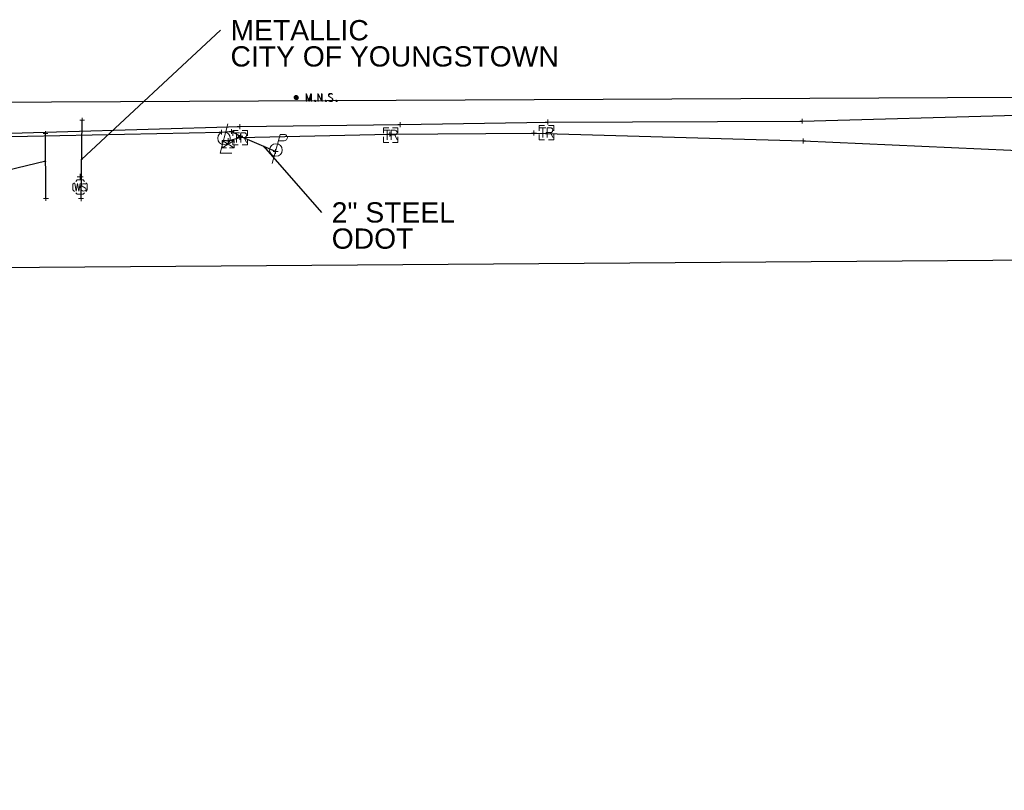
# Model space of a CAD drawing. Header units: feet. Extents: x 2474969 to 2485206, y 498780 to 500682.
# Tile 34 of 69: x 2478913 to 2479115, y 499918 to 500077. Entities that reach past the tile are written whole.
import ezdxf

# ---------------------------------------------------------------- set-up
doc = ezdxf.new("R2010")
doc.units = ezdxf.units.FT
doc.header["$MEASUREMENT"] = 0
for name, pattern in [('DGN Style 3', [25.340844, 18.100603, -7.240241]), ('interconnectex', [0]), ('OhDOT_USTN3', [0.22, 0.165, -0.055])]:
    doc.linetypes.add(name, pattern=pattern)
for name, color, linetype in [('LT_X_Poles', 2, 'Continuous'), ('SG_X_Controllers', 7, 'OhDOT_USTN3'), ('SG_X_Interconnect_Cable', 7, 'interconnectex'), ('SG_X_PullBox', 7, 'Continuous'), ('SV_P_Control_Cells_Set', 7, 'Continuous'), ('TX_X_10', 7, 'Continuous'), ('UT_X_Electric', 1, 'elecex'), ('UT_X_Electric_Cells', 1, 'Continuous'), ('UT_X_FO', 30, 'foex'), ('UT_X_Gas', 190, 'gasex'), ('UT_X_Water', 133, 'waterex'), ('UT_X_Water_Cells', 133, 'Continuous')]:
    doc.layers.add(name, color=color, linetype=linetype)
for name, color, linetype, lineweight in [('SG_X_Controllers (Construction)', 7, 'DGN Style 3', 0), ('SG_X_PullBox (Construction)', 7, 'Continuous', 0), ('UT_X_Water_Cells (Construction)', 62, 'Continuous', 0)]:
    doc.layers.add(name, color=color, linetype=linetype, lineweight=lineweight)
doc.layers.add('SV_X_Shot_Marker (Construction)', color=2, linetype='Continuous', lineweight=0, transparency=0.5)
doc.styles.get("Standard").update_dxf_attribs({"font": 'arial.ttf'})
doc.styles.add('Standard-Linetype-Ex', font='font30.shx')
doc.styles.add('Style-Arial', font='arial.ttf')
doc.linetypes.add('elecex', pattern='A,0.2,-0.1,0.2,-0.1,0.2,-0.1,0.2,-0.1,["E",Standard-Linetype-Ex,S=0.14,R=0,X=0,Y=-0.05],-0.2', length=1.4)
doc.linetypes.add('foex', pattern='A,0.2,-0.1,0.2,-0.1,0.2,-0.1,0.2,-0.1,["FO",Standard-Linetype-Ex,S=0.14,R=0,X=0,Y=-0.05],-0.3', length=1.5)
doc.linetypes.add('gasex', pattern='A,0.2,-0.1,0.2,-0.1,0.2,-0.1,0.2,-0.1,["G",Standard-Linetype-Ex,S=0.14,R=0,X=0,Y=-0.05],-0.25', length=1.45)
doc.linetypes.add('waterex', pattern='A,0.2,-0.1,0.2,-0.1,0.2,-0.1,0.2,-0.1,["W",Standard-Linetype-Ex,S=0.14,R=0,X=0,Y=-0.05],-0.2', length=1.4)
doc.dimstyles.get("Standard").update_dxf_attribs({"dimtxt": 0.18, "dimasz": 0.18, "dimexe": 0.18, "dimexo": 0.0625, "dimgap": 0.09, "dimtad": 0, "dimtih": 1, "dimtoh": 1, "dimdec": 4, "dimzin": 0, "dimdsep": 46, "dimtxsty": 'Standard', "dimcen": 0.09, "dimadec": 0, "dimazin": 0, "dimtfac": 1, "dimtdec": 4, "dimtofl": 0, "dimtmove": 0, "dimatfit": 3, "dimfxl": 1, "dimtolj": 1, "dimtzin": 0, "dimarcsym": 0})

# ---------------------------------------------------------------- blocks, each defined once
blk = doc.blocks.new('SVPT_695')
at = {"layer": 'SV_X_Shot_Marker (Construction)', "transparency": 33554495}
for p, q in [((-0.025, 0), (0.025, 0)), ((0, 0.025), (0, -0.025))]:
    blk.add_line(p, q, dxfattribs=at)
blk.add_point((0, 0), dxfattribs=at)
blk = doc.blocks.new('SVPT_696')
at = {"layer": 'SV_X_Shot_Marker (Construction)', "transparency": 33554495}
for p, q in [((-0.025, 0), (0.025, 0)), ((0, 0.025), (0, -0.025))]:
    blk.add_line(p, q, dxfattribs=at)
blk.add_point((0, 0), dxfattribs=at)
blk = doc.blocks.new('SVPT_697')
at = {"layer": 'SV_X_Shot_Marker (Construction)', "transparency": 33554495}
for p, q in [((-0.025, 0), (0.025, 0)), ((0, 0.025), (0, -0.025))]:
    blk.add_line(p, q, dxfattribs=at)
blk.add_point((0, 0), dxfattribs=at)
blk = doc.blocks.new('SIGPB_29')
at = {"layer": 'SG_X_PullBox', "color": 7, "linetype": 'Continuous', "lineweight": 0, "flags": 128}
for points in [[(-0.02, 0.075), (-0.075, 0.075), (-0.075, 0.02)], [(-0.068, 0.05), (-0.006, 0.05)], [(-0.036, 0.05), (-0.036, -0.05)], [(0.006, -0.05), (0.006, 0.05), (0.043, 0.05), (0.047, 0.049), (0.053, 0.048), (0.055, 0.046), (0.058, 0.044), (0.061, 0.041), (0.063, 0.037), (0.065, 0.03), (0.065, 0.021), (0.064, 0.018), (0.062, 0.013), (0.059, 0.007), (0.056, 0.005), (0.054, 0.004), (0.052, 0.003), (0.05, 0.002), (0.043, 0.001), (0.006, 0.001)], [(0.075, 0.02), (0.075, 0.075), (0.02, 0.075)], [(0.043, 0.001), (0.065, -0.05)], [(-0.075, -0.02), (-0.075, -0.075), (-0.02, -0.075)], [(0.02, -0.075), (0.075, -0.075), (0.075, -0.02)]]:
    blk.add_lwpolyline(points, dxfattribs=at)
at = {"layer": 'SG_X_PullBox (Construction)', "color": 7, "linetype": 'Continuous', "lineweight": 30}
blk.add_point((0, 0), dxfattribs=at)
blk = doc.blocks.new('SVPT_698')
at = {"layer": 'SV_X_Shot_Marker (Construction)', "transparency": 33554495}
for p, q in [((-0.025, 0), (0.025, 0)), ((0, 0.025), (0, -0.025))]:
    blk.add_line(p, q, dxfattribs=at)
blk.add_point((0, 0), dxfattribs=at)
blk = doc.blocks.new('SVPT_699')
at = {"layer": 'SV_X_Shot_Marker (Construction)', "transparency": 33554495}
for p, q in [((-0.025, 0), (0.025, 0)), ((0, 0.025), (0, -0.025))]:
    blk.add_line(p, q, dxfattribs=at)
blk.add_point((0, 0), dxfattribs=at)
blk = doc.blocks.new('SVPT_700')
at = {"layer": 'SV_X_Shot_Marker (Construction)', "transparency": 33554495}
for p, q in [((0, 0.025), (0, -0.025)), ((-0.025, 0), (0.025, 0))]:
    blk.add_line(p, q, dxfattribs=at)
blk.add_point((0, 0), dxfattribs=at)
blk = doc.blocks.new('SIGPB_30')
at = {"layer": 'SG_X_PullBox', "color": 7, "linetype": 'Continuous', "lineweight": 0, "flags": 128}
for points in [[(-0.02, 0.075), (-0.075, 0.075), (-0.075, 0.02)], [(-0.068, 0.05), (-0.006, 0.05)], [(-0.036, 0.05), (-0.036, -0.05)], [(0.006, -0.05), (0.006, 0.05), (0.043, 0.05), (0.047, 0.049), (0.053, 0.048), (0.055, 0.046), (0.058, 0.044), (0.061, 0.041), (0.063, 0.037), (0.065, 0.03), (0.065, 0.021), (0.064, 0.018), (0.062, 0.013), (0.059, 0.007), (0.056, 0.005), (0.054, 0.004), (0.052, 0.003), (0.05, 0.002), (0.043, 0.001), (0.006, 0.001)], [(0.075, 0.02), (0.075, 0.075), (0.02, 0.075)], [(0.043, 0.001), (0.065, -0.05)], [(-0.075, -0.02), (-0.075, -0.075), (-0.02, -0.075)], [(0.02, -0.075), (0.075, -0.075), (0.075, -0.02)]]:
    blk.add_lwpolyline(points, dxfattribs=at)
at = {"layer": 'SG_X_PullBox (Construction)', "color": 7, "linetype": 'Continuous', "lineweight": 30}
blk.add_point((0, 0), dxfattribs=at)
blk = doc.blocks.new('SIGPB_31')
at = {"layer": 'SG_X_PullBox', "color": 7, "linetype": 'Continuous', "lineweight": 0, "flags": 128}
for points in [[(-0.02, 0.075), (-0.075, 0.075), (-0.075, 0.02)], [(-0.068, 0.05), (-0.006, 0.05)], [(-0.036, 0.05), (-0.036, -0.05)], [(0.006, -0.05), (0.006, 0.05), (0.043, 0.05), (0.047, 0.049), (0.053, 0.048), (0.055, 0.046), (0.058, 0.044), (0.061, 0.041), (0.063, 0.037), (0.065, 0.03), (0.065, 0.021), (0.064, 0.018), (0.062, 0.013), (0.059, 0.007), (0.056, 0.005), (0.054, 0.004), (0.052, 0.003), (0.05, 0.002), (0.043, 0.001), (0.006, 0.001)], [(0.075, 0.02), (0.075, 0.075), (0.02, 0.075)], [(0.043, 0.001), (0.065, -0.05)], [(-0.075, -0.02), (-0.075, -0.075), (-0.02, -0.075)], [(0.02, -0.075), (0.075, -0.075), (0.075, -0.02)]]:
    blk.add_lwpolyline(points, dxfattribs=at)
at = {"layer": 'SG_X_PullBox (Construction)', "color": 7, "linetype": 'Continuous', "lineweight": 30}
blk.add_point((0, 0), dxfattribs=at)
blk = doc.blocks.new('SVPT_701')
at = {"layer": 'SV_X_Shot_Marker (Construction)', "transparency": 33554495}
for p, q in [((-0.025, 0), (0.025, 0)), ((0, 0.025), (0, -0.025))]:
    blk.add_line(p, q, dxfattribs=at)
blk.add_point((0, 0), dxfattribs=at)
blk = doc.blocks.new('SVPT_702')
at = {"layer": 'SV_X_Shot_Marker (Construction)', "transparency": 33554495}
for p, q in [((-0.025, 0), (0.025, 0)), ((0, 0.025), (0, -0.025))]:
    blk.add_line(p, q, dxfattribs=at)
blk.add_point((0, 0), dxfattribs=at)
blk = doc.blocks.new('CPM_2')
at = {"layer": 'SG_X_Controllers', "color": 7, "linetype": 'Continuous', "lineweight": 0}
for p, q in [((-0.062, 0), (0.063, -0.075)), ((-0.062, -0.075), (0.063, 0))]:
    blk.add_line(p, q, dxfattribs=at)
at = {"layer": 'SG_X_Controllers', "color": 7, "linetype": 'Continuous', "lineweight": 0, "flags": 128}
for points in [[(-0.015, 0), (-0.062, 0), (-0.062, -0.028)], [(0.063, -0.028), (0.063, 0), (0.015, 0)], [(-0.062, -0.047), (-0.062, -0.075), (-0.015, -0.075)], [(0.015, -0.075), (0.063, -0.075), (0.063, -0.047)]]:
    blk.add_lwpolyline(points, dxfattribs=at)
at = {"layer": 'SG_X_Controllers (Construction)', "color": 7, "linetype": 'Continuous', "lineweight": 30}
blk.add_point((0, 0), dxfattribs=at)
blk = doc.blocks.new('LPOLE_9')
at = {"layer": 'LT_X_Poles', "color": 34, "linetype": 'Continuous', "lineweight": 0, "flags": 128}
blk.add_lwpolyline([(0.039, 0.148), (-0.039, -0.152), (0.079, -0.152)], dxfattribs=at)
at = {"layer": 'LT_X_Poles', "color": 34, "linetype": 'Continuous', "lineweight": 0}
blk.add_circle((0, 0), 0.065, dxfattribs=at)
blk = doc.blocks.new('PP_5')
at = {"layer": 'UT_X_Electric_Cells', "color": 1, "linetype": 'Continuous', "lineweight": 0}
for p, q in [((0.043, 0.16), (-0.037, -0.14)), ((0.043, 0.16), (0.085, 0.16)), ((0.026, 0.096), (0.085, 0.096))]:
    blk.add_line(p, q, dxfattribs=at)
blk.add_circle((0, 0), 0.065, dxfattribs=at)
at = {"layer": 'UT_X_Electric_Cells', "color": 1, "linetype": 'Continuous', "lineweight": 0, "extrusion": (0, 0, -1)}
blk.add_arc((-0.086, 0.128), 0.0319, 88.8767, 271.1233, dxfattribs=at)
blk = doc.blocks.new('SVPT_703')
at = {"layer": 'SV_X_Shot_Marker (Construction)', "transparency": 33554495}
for p, q in [((-0.025, 0), (0.025, 0)), ((0, 0.025), (0, -0.025))]:
    blk.add_line(p, q, dxfattribs=at)
blk.add_point((0, 0), dxfattribs=at)
blk = doc.blocks.new('SVPT_704')
at = {"layer": 'SV_X_Shot_Marker (Construction)', "transparency": 33554495}
for p, q in [((-0.025, 0), (0.025, 0)), ((0, 0.025), (0, -0.025))]:
    blk.add_line(p, q, dxfattribs=at)
blk.add_point((0, 0), dxfattribs=at)
blk = doc.blocks.new('SVPT_705')
at = {"layer": 'SV_X_Shot_Marker (Construction)', "transparency": 33554495}
for p, q in [((-0.025, 0), (0.025, 0)), ((0, 0.025), (0, -0.025))]:
    blk.add_line(p, q, dxfattribs=at)
blk.add_point((0, 0), dxfattribs=at)
blk = doc.blocks.new('MNAILS_1')
at = {"layer": 'SV_P_Control_Cells_Set', "linetype": 'Continuous', "lineweight": 0}
h = blk.add_hatch(color=7, dxfattribs=at)
edge = h.paths.add_edge_path()
edge.add_arc((0, 0), 0.0249, 0, 360)
at = {"layer": 'SV_P_Control_Cells_Set', "color": 7, "linetype": 'Continuous', "lineweight": 0, "flags": 128}
for points in [[(0.105, -0.04), (0.105, 0.04), (0.13, -0.04), (0.154, 0.04), (0.154, -0.04)], [(0.223, -0.04), (0.223, 0.04), (0.264, -0.04), (0.264, 0.04)], [(0.372, 0.034), (0.371, 0.036), (0.369, 0.037), (0.364, 0.039), (0.358, 0.04), (0.354, 0.04), (0.352, 0.04), (0.345, 0.038), (0.339, 0.034), (0.335, 0.029), (0.334, 0.024), (0.334, 0.02), (0.335, 0.015), (0.339, 0.011), (0.37, -0.008), (0.372, -0.01), (0.373, -0.013), (0.375, -0.017), (0.375, -0.02), (0.374, -0.024), (0.373, -0.027), (0.372, -0.03), (0.371, -0.032), (0.37, -0.034), (0.369, -0.036), (0.367, -0.038), (0.365, -0.039), (0.363, -0.039), (0.358, -0.04), (0.35, -0.04), (0.345, -0.039), (0.338, -0.034), (0.334, -0.031)], [(0.193, -0.029), (0.195, -0.029), (0.197, -0.031), (0.199, -0.033), (0.199, -0.036), (0.197, -0.039), (0.195, -0.04), (0.193, -0.04), (0.191, -0.039), (0.189, -0.036), (0.189, -0.033), (0.191, -0.031), (0.193, -0.029)], [(0.303, -0.029), (0.306, -0.029), (0.308, -0.031), (0.31, -0.033), (0.31, -0.036), (0.308, -0.039), (0.306, -0.04), (0.303, -0.04), (0.302, -0.039), (0.3, -0.036), (0.3, -0.033), (0.302, -0.031), (0.303, -0.029)], [(0.413, -0.029), (0.415, -0.029), (0.417, -0.031), (0.419, -0.033), (0.419, -0.036), (0.417, -0.039), (0.415, -0.04), (0.413, -0.04), (0.411, -0.039), (0.409, -0.036), (0.409, -0.033), (0.411, -0.031), (0.413, -0.029)]]:
    blk.add_lwpolyline(points, dxfattribs=at)
blk = doc.blocks.new('SVPT_707')
at = {"layer": 'SV_X_Shot_Marker (Construction)', "transparency": 33554495}
for p, q in [((-0.025, 0), (0.025, 0)), ((0, 0.025), (0, -0.025))]:
    blk.add_line(p, q, dxfattribs=at)
blk.add_point((0, 0), dxfattribs=at)
blk = doc.blocks.new('SVPT_708')
at = {"layer": 'SV_X_Shot_Marker (Construction)', "transparency": 33554495}
for p, q in [((-0.025, 0), (0.025, 0)), ((0, 0.025), (0, -0.025))]:
    blk.add_line(p, q, dxfattribs=at)
blk.add_point((0, 0), dxfattribs=at)
blk = doc.blocks.new('SVPT_709')
at = {"layer": 'SV_X_Shot_Marker (Construction)', "transparency": 33554495}
for p, q in [((-0.025, 0), (0.025, 0)), ((0, 0.025), (0, -0.025))]:
    blk.add_line(p, q, dxfattribs=at)
blk.add_point((0, 0), dxfattribs=at)
blk = doc.blocks.new('SVPT_711')
at = {"layer": 'SV_X_Shot_Marker (Construction)', "transparency": 33554495}
for p, q in [((-0.025, 0), (0.025, 0)), ((0, 0.025), (0, -0.025))]:
    blk.add_line(p, q, dxfattribs=at)
blk.add_point((0, 0), dxfattribs=at)
blk = doc.blocks.new('WSS_16')
at = {"layer": 'UT_X_Water_Cells', "color": 62, "linetype": 'Continuous', "lineweight": 0}
for p, q in [((0.032, 0.106), (-0.032, 0.106)), ((0, 0.074), (0, 0.138)), ((0.02, 0.008), (0.055, -0.01))]:
    blk.add_line(p, q, dxfattribs=at)
at = {"layer": 'UT_X_Water_Cells', "color": 62, "linetype": 'Continuous', "lineweight": 0, "flags": 128}
for points in [[(-0.059, 0.045), (-0.074, 0.03), (-0.074, -0.03), (-0.059, -0.045)], [(-0.055, 0.036), (-0.041, -0.041), (-0.027, 0.036), (-0.013, -0.041), (0.001, 0.036)], [(0.045, 0.059), (0.03, 0.074), (-0.03, 0.074), (-0.045, 0.059)], [(0.059, -0.045), (0.074, -0.03), (0.074, 0.03), (0.059, 0.045)], [(-0.045, -0.059), (-0.03, -0.074), (0.03, -0.074), (0.045, -0.059)]]:
    blk.add_lwpolyline(points, dxfattribs=at)
at = {"layer": 'UT_X_Water_Cells', "color": 62, "linetype": 'Continuous', "lineweight": 0, "extrusion": (0, 0, -1)}
for centre, radius, start, end in [((-0.028, 0.02), 0.0135, 303.6324, 53.7413), ((-0.039, -0.005), 0.04, 61.3463, 118.6537), ((-0.037, -0.009), 0.0316, 235.6037, 316.3305), ((-0.044, -0.022), 0.017, 132.0642, 228.5117)]:
    blk.add_arc(centre, radius, start, end, dxfattribs=at)
at = {"layer": 'UT_X_Water_Cells (Construction)', "color": 62, "linetype": 'Continuous', "lineweight": 30}
blk.add_point((0, 0), dxfattribs=at)
blk = doc.blocks.new('SVPT_712')
at = {"layer": 'SV_X_Shot_Marker (Construction)', "transparency": 33554495}
for p, q in [((-0.025, 0), (0.025, 0)), ((0, 0.025), (0, -0.025))]:
    blk.add_line(p, q, dxfattribs=at)
blk.add_point((0, 0), dxfattribs=at)
blk = doc.blocks.new('SVPT_713')
at = {"layer": 'SV_X_Shot_Marker (Construction)', "transparency": 33554495}
for p, q in [((-0.025, 0), (0.025, 0)), ((0, 0.025), (0, -0.025))]:
    blk.add_line(p, q, dxfattribs=at)
blk.add_point((0, 0), dxfattribs=at)
blk = doc.blocks.new('SVPT_714')
at = {"layer": 'SV_X_Shot_Marker (Construction)', "transparency": 33554495}
for p, q in [((-0.025, 0), (0.025, 0)), ((0, 0.025), (0, -0.025))]:
    blk.add_line(p, q, dxfattribs=at)
blk.add_point((0, 0), dxfattribs=at)
blk = doc.blocks.new('TerminatorOpen_0.5')
at = {"color": 0, "linetype": 'ByBlock', "lineweight": -2}
for q in [(-1, 0.25), (-1, 0), (-1, -0.25)]:
    blk.add_line((0, 0), q, dxfattribs=at)
blk = doc.blocks.new('MNAILS_16')
at = {"layer": 'SV_P_Control_Cells_Set', "linetype": 'Continuous', "lineweight": 0}
h = blk.add_hatch(color=7, dxfattribs=at)
edge = h.paths.add_edge_path()
edge.add_arc((0, 0), 0.0249, 0, 360)
at = {"layer": 'SV_P_Control_Cells_Set', "color": 7, "linetype": 'Continuous', "lineweight": 0, "flags": 128}
for points in [[(0.105, -0.04), (0.105, 0.04), (0.13, -0.04), (0.154, 0.04), (0.154, -0.04)], [(0.223, -0.04), (0.223, 0.04), (0.264, -0.04), (0.264, 0.04)], [(0.372, 0.034), (0.371, 0.036), (0.369, 0.037), (0.364, 0.039), (0.358, 0.04), (0.354, 0.04), (0.352, 0.04), (0.345, 0.038), (0.339, 0.034), (0.335, 0.029), (0.334, 0.024), (0.334, 0.02), (0.335, 0.015), (0.339, 0.011), (0.37, -0.008), (0.372, -0.01), (0.373, -0.013), (0.375, -0.017), (0.375, -0.02), (0.374, -0.024), (0.373, -0.027), (0.372, -0.03), (0.371, -0.032), (0.37, -0.034), (0.369, -0.036), (0.367, -0.038), (0.365, -0.039), (0.363, -0.039), (0.358, -0.04), (0.35, -0.04), (0.345, -0.039), (0.338, -0.034), (0.334, -0.031)], [(0.193, -0.029), (0.195, -0.029), (0.197, -0.031), (0.199, -0.033), (0.199, -0.036), (0.197, -0.039), (0.195, -0.04), (0.193, -0.04), (0.191, -0.039), (0.189, -0.036), (0.189, -0.033), (0.191, -0.031), (0.193, -0.029)], [(0.303, -0.029), (0.306, -0.029), (0.308, -0.031), (0.31, -0.033), (0.31, -0.036), (0.308, -0.039), (0.306, -0.04), (0.303, -0.04), (0.302, -0.039), (0.3, -0.036), (0.3, -0.033), (0.302, -0.031), (0.303, -0.029)], [(0.413, -0.029), (0.415, -0.029), (0.417, -0.031), (0.419, -0.033), (0.419, -0.036), (0.417, -0.039), (0.415, -0.04), (0.413, -0.04), (0.411, -0.039), (0.409, -0.036), (0.409, -0.033), (0.411, -0.031), (0.413, -0.029)]]:
    blk.add_lwpolyline(points, dxfattribs=at)

msp = doc.modelspace()

# ---------------------------------------------------------------- linework, layer by layer
at = {"layer": 'SG_X_Interconnect_Cable'}
for points in [[(2478713.27, 500047.66, 1108.55), (2478713.36, 500047.56, 1108.51), (2478727.51, 500048.02, 1109.01), (2478736.13, 500048.11, 1108.94), (2478798.6, 500049.89, 1108.77), (2478835.04, 500050.57, 1108.6), (2478900.89, 500052.64, 1108.23), (2478954.23, 500053.73, 1108.06), (2478956.32, 500053.88, 1108.17), (2478958.11, 500052.89, 1108.42)], [(2478955.59, 500051.98, 1108.55), (2478957.99, 500052.66, 1108.93), (2478988.85, 500053.32, 1107.46), (2479018.54, 500053.57, 1106.83), (2479073.95, 500051.93, 1105.47), (2479116.73, 500050.06, 1102.88), (2479154.7, 500048.15, 1101.03), (2479202.92, 500048.42, 1098.61), (2479240.58, 500048.4, 1097.28), (2479267.98, 500049.54, 1095.79), (2479332.23, 500051.36, 1093.48), (2479408.25, 500051.99, 1089.57), (2479449.44, 500051.82, 1087.04), (2479471.73, 500051.51, 1085.35), (2479564.89, 500051.12, 1082.27), (2479594.61, 500049.46, 1080.28), (2479625.99, 500049.18, 1078.39), (2479665.89, 500048.87, 1076), (2479708.05, 500048.8, 1073.13), (2479753.11, 500048.01, 1070.55), (2479803.54, 500048.98, 1067.88), (2479861.69, 500050.58, 1066.43), (2479905.91, 500051.47, 1064.4), (2479914.83, 500051.54, 1064.28)]]:
    msp.add_polyline3d(points, dxfattribs=at)
at = {"layer": 'TX_X_10', "flags": 128}
msp.add_lwpolyline([(2477769.95, 500054.35), (2477803.71, 499918.26), (2477849.8, 499929.69), (2477829.5, 499998.87), (2477857.5, 500011.97), (2478851.28, 500025.47), (2479972.66, 500033.68), (2479972.96, 499992.65), (2480049.05, 499993.16), (2480040.12, 500065.36)], close=True, dxfattribs=at)
at = {"layer": 'UT_X_Electric', "extrusion": (-0.170405, 0.073058, 0.982662)}
msp.add_line((2478965.38, 500049.77), (2478958.15, 500052.87), dxfattribs=at)
at = {"layer": 'UT_X_FO', "flags": 128}
msp.add_lwpolyline([(2478718.18, 500051.07), (2478717.82, 500050.81), (2478727.63, 500050.49), (2478736.08, 500050.27), (2478798.62, 500052.43), (2478834.83, 500052.46), (2478901.31, 500053.25), (2478957.99, 500054.88), (2478991, 500055.29), (2479021.39, 500055.82), (2479073.75, 500056.01), (2479117.85, 500057.26), (2479157.12, 500056.18), (2479173.31, 500053.28), (2479203.06, 500053.86), (2479239.9, 500054.31), (2479267.9, 500054.86), (2479332.88, 500055.01), (2479408.75, 500055.28), (2479449.15, 500055.43), (2479471.36, 500055.54), (2479564.5, 500054.32), (2479594.2, 500051.8), (2479626.04, 500053.19), (2479665.86, 500053.76), (2479708.48, 500054.45), (2479753.31, 500054.97), (2479800.04, 500055.74), (2479862.03, 500058.02), (2479911.63, 500058.45), (2480000.41, 500058.8), (2480020.59, 500058.71), (2480040.69, 500058.31)], dxfattribs=at)
at = {"layer": 'UT_X_Gas', "extrusion": (-0.003693, 0.453814, 0.891089)}
msp.add_line((2478918.1, 500040.08), (2478917.99, 500053.48), dxfattribs=at)
at = {"layer": 'UT_X_Water', "extrusion": (0.005458, 0.411108, 0.91157)}
msp.add_line((2478925.33, 500040.06), (2478925.54, 500056.19), dxfattribs=at)

# ---------------------------------------------------------------- block references
at = {"layer": 'LT_X_Poles', "color": 34, "linetype": 'Continuous', "lineweight": 0, "xscale": 20, "yscale": 20, "zscale": 20}
msp.add_blockref('LPOLE_9', (2478954.75, 500052.48, 1107.74), dxfattribs=at)
at = {"layer": 'SG_X_Controllers', "color": 7, "linetype": 'Continuous', "lineweight": 0, "xscale": 20, "yscale": 20, "zscale": 20}
msp.add_blockref('CPM_2', (2478955.59, 500052.05, 1108.56), dxfattribs=at)
at = {"layer": 'SG_X_PullBox', "color": 7, "linetype": 'Continuous', "lineweight": 0, "xscale": 20, "yscale": 20, "zscale": 20}
for name, p in [('SIGPB_30', (2478989.06, 500053.15, 1107.46)), ('SIGPB_29', (2479021.12, 500053.64, 1107.08)), ('SIGPB_31', (2478958.07, 500052.62, 1108.69))]:
    msp.add_blockref(name, p, dxfattribs=at)
at = {"layer": 'SV_P_Control_Cells_Set', "color": 7, "linetype": 'Continuous', "lineweight": 0, "xscale": 20, "yscale": 20, "zscale": 20}
for name, p in [('MNAILS_1', (2478969.57, 500060.91, 1106.95)), ('MNAILS_16', (2478969.66, 500060.83, 1106.98))]:
    msp.add_blockref(name, p, dxfattribs=at)
at = {"layer": 'SV_X_Shot_Marker (Construction)', "transparency": 33554495, "xscale": 20, "yscale": 20, "zscale": 20}
for name, p in [('SVPT_714', (2478925.54, 500056.19, 1107.38)), ('SVPT_698', (2479021.39, 500055.82, 1106.91)), ('SVPT_695', (2479073.75, 500056.01, 1105.26)), ('SVPT_709', (2478954.23, 500053.73, 1108.06)), ('SVPT_708', (2478956.32, 500053.88, 1108.17)), ('SVPT_705', (2478957.99, 500054.88, 1107.44)), ('SVPT_699', (2478991, 500055.29, 1106.93)), ('SVPT_713', (2478917.99, 500053.48, 1108.07)), ('SVPT_702', (2478955.59, 500051.98, 1108.55)), ('SVPT_701', (2478957.99, 500052.66, 1108.93)), ('SVPT_707', (2478958.11, 500052.89, 1108.42)), ('SVPT_704', (2478958.15, 500052.87, 1108.17)), ('SVPT_700', (2478988.85, 500053.32, 1107.46)), ('SVPT_697', (2479018.54, 500053.57, 1106.83)), ('SVPT_696', (2479073.95, 500051.93, 1105.47)), ('SVPT_703', (2478965.38, 500049.77, 1109.66)), ('SVPT_712', (2478918.1, 500040.08, 1114.9)), ('SVPT_711', (2478925.33, 500040.06, 1114.65))]:
    msp.add_blockref(name, p, dxfattribs=at)
at = {"layer": 'UT_X_Electric_Cells', "color": 1, "linetype": 'Continuous', "lineweight": 0, "xscale": 20, "yscale": 20, "zscale": 20}
msp.add_blockref('PP_5', (2478965.43, 500050.07, 1109.09), dxfattribs=at)
at = {"layer": 'UT_X_Water_Cells', "color": 62, "linetype": 'Continuous', "lineweight": 30, "xscale": 20, "yscale": 20, "zscale": 20}
msp.add_blockref('WSS_16', (2478925.13, 500042.44, 1114.36), dxfattribs=at)

# ---------------------------------------------------------------- texts
at = {"layer": 'Defpoints', "color": 7, "attachment_point": 1, "line_spacing_factor": 0.776524, "style": 'Style-Arial'}
for s, insert, char_height, rotation in [('METALLIC\\PCITY OF YOUNGSTOWN', (2478956.09, 500076.82, 1111.02), 4.1671, 0), ('2" STEEL\\PODOT', (2478976.92, 500039.31, 1109.14), 4.167, 360)]:
    msp.add_mtext(s, dxfattribs=dict(at, insert=insert, char_height=char_height, rotation=rotation))

# ---------------------------------------------------------------- leaders
at = {"layer": 'Defpoints', "color": 7}
for points in [[(2478925.44, 500048.12, 1111.02), (2478954, 500074.74, 1111.02)], [(2478962.86, 500050.85, 1109.14), (2478974.84, 500037.23, 1109.14)], [(2478918.04, 500047.74, 1111), (2478877.68, 500038.19, 1111)]]:
    msp.add_leader(points, dimstyle='Standard', override={"dimscale": 0, "dimtxt": 0.208348, "dimasz": 0.208348, "dimgap": 0.104174, "dimtad": 0, "dimtxsty": 'Style-Arial', "dimclrd": 7, "dimldrblk": 'TerminatorOpen_0.5'}, dxfattribs=at)

doc.saveas('drawing.dxf')
